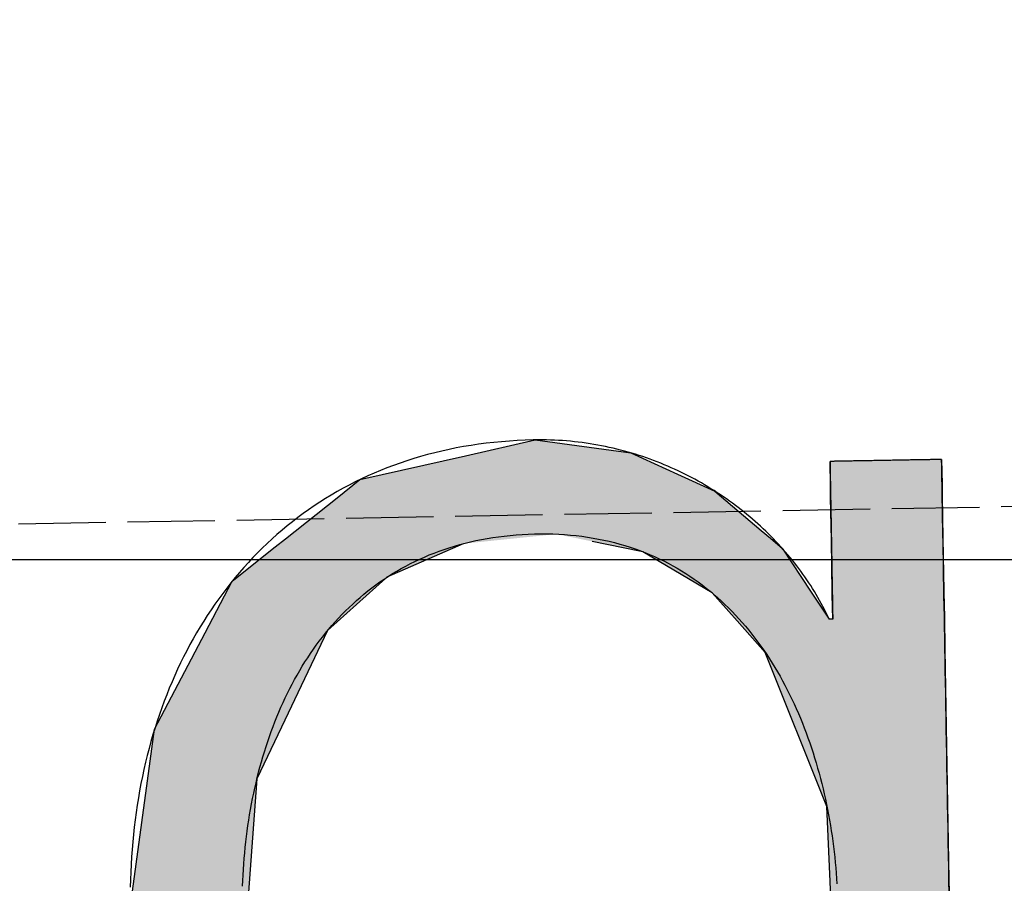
# Model space of a CAD drawing. Extents: x 562 to 7231, y 6017 to 11876.
# Tile 30 of 66: x 3619 to 3675, y 8147 to 8197. Entities that reach past the tile are written whole.
import ezdxf

# ---------------------------------------------------------------- set-up
doc = ezdxf.new("R2010")
doc.units = 0
doc.linetypes.add('GEN3', pattern=[6.25, 5, -1.25])
doc.layers.get('0').update_dxf_attribs({"linetype": 'CONTINUOUS'})
for name, color, linetype in [('3', 6, 'GEN3'), ('5', 3, 'CONTINUOUS'), ('LOGO', 7, 'CONTINUOUS')]:
    doc.layers.add(name, color=color, linetype=linetype)

# ---------------------------------------------------------------- blocks, each defined once
blk = doc.blocks.new('*U44')
at = {"layer": 'LOGO', "color": 30, "linetype": 'CONTINUOUS'}
for p, q in [((70.7363, 7.6539), (71.3157, 7.7745)), ((71.3157, 7.7745), (72.1028, 7.6539)), ((69.8624, 7.472), (70.7363, 7.6539)), ((72.1028, 7.6539), (72.4845, 7.472)), ((73.7466, 7.3511), (73.7466, 7.5547)), ((74.6685, 7.5547), (74.6685, 7.3511)), ((69.6721, 7.326), (69.8624, 7.472)), ((72.4845, 7.472), (72.791, 7.326)), ((69.2388, 6.9935), (69.6721, 7.326)), ((72.791, 7.326), (73.1692, 6.9935)), ((73.7466, 7.2564), (73.7466, 7.3511)), ((74.6685, 7.3511), (74.6685, 7.2564)), ((73.7466, 6.9032), (73.7466, 7.2564)), ((74.6685, 7.2564), (74.6685, 6.9032)), ((68.8059, 6.6613), (69.1533, 6.9279)), ((69.1533, 6.9279), (69.2388, 6.9935)), ((70.7043, 6.9279), (70.07, 6.6613)), ((72.1609, 6.8417), (71.7719, 6.9279)), ((73.1692, 6.9935), (73.2438, 6.9279)), ((73.2438, 6.9279), (73.3419, 6.8417)), ((72.1871, 6.8359), (72.1609, 6.8417)), ((72.7539, 6.4861), (72.1871, 6.8359)), ((73.3419, 6.8417), (73.3456, 6.8359)), ((73.3456, 6.8359), (73.5679, 6.4861)), ((73.7466, 6.4703), (73.7466, 6.9032)), ((74.6685, 6.9032), (74.6685, 6.4703)), ((68.5622, 6.2298), (68.792, 6.6507)), ((68.792, 6.6507), (68.8059, 6.6613)), ((70.0578, 6.6507), (69.5738, 6.2298)), ((70.07, 6.6613), (70.0578, 6.6507)), ((72.9559, 6.2517), (72.7539, 6.4861)), ((73.5679, 6.4861), (73.717, 6.2517)), ((73.7466, 6.4553), (73.7466, 6.4703)), ((73.7466, 6.2517), (73.7466, 6.4553)), ((74.6685, 6.4703), (74.6685, 6.4553)), ((74.6685, 6.4553), (74.6685, 6.2517)), ((68.1307, 5.4396), (68.5622, 6.2298)), ((69.5738, 6.2298), (69.1801, 5.4396)), ((73.1846, 5.9862), (72.9559, 6.2517)), ((74.6685, 6.2517), (74.6685, 5.9862)), ((73.6716, 4.7033), (73.1846, 5.9862)), ((74.6685, 5.9862), (74.6685, 4.7033)), ((68.0655, 5.0154), (68.1307, 5.4396)), ((69.1801, 5.4396), (68.9688, 5.0154)), ((67.9044, 3.9676), (68.0655, 5.0154)), ((68.9688, 5.0154), (68.872, 3.9676)), ((73.6874, 4.0846), (73.6716, 4.7033)), ((74.6685, 4.7033), (74.6685, 4.0846)), ((73.7076, 3.2947), (73.6874, 4.0846)), ((74.6685, 4.0846), (74.6685, 3.2947)), ((67.9538, 3.5803), (67.9044, 3.9676)), ((68.872, 3.9676), (68.8363, 3.5803)), ((68.0977, 2.4533), (67.9538, 3.5803)), ((68.8363, 3.5803), (69.1153, 2.4533)), ((73.2733, 2.0058), (73.7076, 3.2947)), ((74.6685, 3.2947), (74.6685, 2.0058)), ((68.1996, 2.2461), (68.0977, 2.4533)), ((69.1153, 2.4533), (69.1666, 2.2461)), ((68.6881, 1.253), (68.1996, 2.2461)), ((69.1666, 2.2461), (69.9859, 1.253)), ((72.9612, 1.6989), (73.2733, 2.0058)), ((74.6685, 2.0058), (74.6685, 1.6989)), ((72.3688, 1.1164), (72.9007, 1.6394)), ((72.9007, 1.6394), (72.9612, 1.6989)), ((73.717, 1.6394), (73.3842, 1.1164)), ((73.7466, 0.9127), (73.7466, 1.6394)), ((74.6685, 1.6989), (74.6685, 1.6394)), ((74.6685, 1.6394), (74.6685, 0.9127)), ((68.7042, 1.2203), (68.6881, 1.253)), ((69.0285, 0.9664), (68.7042, 1.2203)), ((69.9859, 1.253), (70.0543, 1.2203)), ((70.0543, 1.2203), (70.5857, 0.9664)), ((72.0541, 1.0079), (72.3688, 1.1164)), ((73.3842, 1.1164), (73.3151, 1.0079)), ((71.7444, 0.9011), (72.0541, 1.0079)), ((73.3151, 1.0079), (73.195, 0.9011)), ((69.1585, 0.8647), (69.0285, 0.9664)), ((70.5857, 0.9664), (71.3082, 0.8647)), ((71.39, 0.8647), (71.7444, 0.9011)), ((73.195, 0.9011), (73.1541, 0.8647)), ((73.7466, 0.6145), (73.7466, 0.9127)), ((74.6685, 0.9127), (74.6685, 0.6145)), ((69.1599, 0.8636), (69.1585, 0.8647)), ((69.6019, 0.5176), (69.1599, 0.8636)), ((73.1529, 0.8636), (72.7636, 0.5176)), ((73.1541, 0.8647), (73.1529, 0.8636)), ((73.6056, -0.6099), (73.7466, 0.6145)), ((74.6685, 0.6145), (74.5217, -0.6099)), ((69.7636, 0.391), (69.6019, 0.5176)), ((72.7636, 0.5176), (72.4943, 0.391)), ((70.739, 0.2002), (69.7636, 0.391)), ((72.4943, 0.391), (72.0885, 0.2002)), ((71.3157, 0.0874), (70.739, 0.2002)), ((72.0885, 0.2002), (71.3157, 0.0874)), ((73.4618, -0.9041), (73.6056, -0.6099)), ((74.5217, -0.6099), (74.4865, -0.9041)), ((68.4093, -1.4376), (68.1828, -0.7325)), ((69.1047, -0.7325), (69.3927, -1.4376)), ((73.1681, -1.5048), (73.4618, -0.9041)), ((74.4865, -0.9041), (74.1858, -1.5048)), ((68.5157, -1.7689), (68.4093, -1.4376)), ((69.3927, -1.4376), (69.7553, -1.7689)), ((72.422, -2.0466), (73.1681, -1.5048)), ((74.1858, -1.5048), (73.9145, -2.0466)), ((68.6521, -1.9038), (68.5157, -1.7689)), ((69.7553, -1.7689), (69.903, -1.9038)), ((68.9923, -2.2404), (68.6521, -1.9038)), ((69.903, -1.9038), (71.3157, -2.2404)), ((71.3157, -2.2404), (72.4121, -2.0538)), ((72.4121, -2.0538), (72.422, -2.0466)), ((73.9042, -2.0538), (73.6363, -2.2404)), ((73.9145, -2.0466), (73.9042, -2.0538)), ((69.233, -2.4785), (68.9923, -2.2404)), ((73.6363, -2.2404), (73.2945, -2.4785)), ((69.9216, -2.7663), (69.233, -2.4785)), ((73.2945, -2.4785), (72.8814, -2.7663)), ((70.2084, -2.8862), (69.9216, -2.7663)), ((72.8814, -2.7663), (72.1315, -2.8862)), ((71.3157, -3.0166), (70.2084, -2.8862)), ((72.1315, -2.8862), (71.3157, -3.0166))]:
    blk.add_line(p, q, dxfattribs=at)
at = {"layer": 'LOGO', "color": 30, "linetype": 'CONTINUOUS', "extrusion": (0, 0, -1)}
for points in [[(-71.3157, 7.7745), (-72.1028, 7.6539), (-70.7363, 7.6539)], [(-70.7363, 7.6539), (-72.4845, 7.472), (-69.8624, 7.472)], [(-70.7363, 7.6539), (-72.1028, 7.6539), (-72.4845, 7.472)], [(-73.7466, 7.5547), (-74.6685, 7.3511), (-73.7466, 7.3511)], [(-73.7466, 7.5547), (-74.6685, 7.5547), (-74.6685, 7.3511)], [(-69.8624, 7.472), (-72.791, 7.326), (-69.6721, 7.326)], [(-69.8624, 7.472), (-72.4845, 7.472), (-72.791, 7.326)], [(-69.6721, 7.326), (-73.1692, 6.9935), (-69.2388, 6.9935)], [(-69.6721, 7.326), (-72.791, 7.326), (-73.1692, 6.9935)], [(-73.7466, 7.3511), (-74.6685, 7.2564), (-73.7466, 7.2564)], [(-73.7466, 7.3511), (-74.6685, 7.3511), (-74.6685, 7.2564)], [(-73.7466, 7.2564), (-74.6685, 6.9032), (-73.7466, 6.9032)], [(-73.7466, 7.2564), (-74.6685, 7.2564), (-74.6685, 6.9032)], [(-69.1533, 6.9279), (-70.07, 6.6613), (-68.8059, 6.6613)], [(-69.2388, 6.9935), (-70.7043, 6.9279), (-69.1533, 6.9279)], [(-69.1533, 6.9279), (-70.7043, 6.9279), (-70.07, 6.6613)], [(-69.2388, 6.9935), (-71.476, 6.9935), (-70.7043, 6.9279)], [(-71.476, 6.9935), (-73.2438, 6.9279), (-71.7719, 6.9279)], [(-71.476, 6.9935), (-73.1692, 6.9935), (-73.2438, 6.9279)], [(-71.7719, 6.9279), (-73.3419, 6.8417), (-72.1609, 6.8417)], [(-71.7719, 6.9279), (-73.2438, 6.9279), (-73.3419, 6.8417)], [(-72.1609, 6.8417), (-73.3456, 6.8359), (-72.1871, 6.8359)], [(-72.1609, 6.8417), (-73.3419, 6.8417), (-73.3456, 6.8359)], [(-72.1871, 6.8359), (-73.5679, 6.4861), (-72.7539, 6.4861)], [(-72.1871, 6.8359), (-73.3456, 6.8359), (-73.5679, 6.4861)], [(-73.7466, 6.9032), (-74.6685, 6.4703), (-73.7466, 6.4703)], [(-73.7466, 6.9032), (-74.6685, 6.9032), (-74.6685, 6.4703)], [(-68.792, 6.6507), (-69.5738, 6.2298), (-68.5622, 6.2298)], [(-68.8059, 6.6613), (-70.0578, 6.6507), (-68.792, 6.6507)], [(-68.792, 6.6507), (-70.0578, 6.6507), (-69.5738, 6.2298)], [(-68.8059, 6.6613), (-70.07, 6.6613), (-70.0578, 6.6507)], [(-72.7539, 6.4861), (-73.717, 6.2517), (-72.9559, 6.2517)], [(-72.7539, 6.4861), (-73.5679, 6.4861), (-73.717, 6.2517)], [(-73.7466, 6.4703), (-74.6685, 6.4553), (-73.7466, 6.4553)], [(-73.7466, 6.4703), (-74.6685, 6.4703), (-74.6685, 6.4553)], [(-73.7466, 6.4553), (-74.6685, 6.2517), (-73.7466, 6.2517)], [(-73.7466, 6.4553), (-74.6685, 6.4553), (-74.6685, 6.2517)], [(-68.5622, 6.2298), (-69.1801, 5.4396), (-68.1307, 5.4396)], [(-68.5622, 6.2298), (-69.5738, 6.2298), (-69.1801, 5.4396)], [(-72.9559, 6.2517), (-74.6685, 5.9862), (-73.1846, 5.9862)], [(-72.9559, 6.2517), (-74.6685, 6.2517), (-74.6685, 5.9862)], [(-73.1846, 5.9862), (-74.6685, 4.7033), (-73.6716, 4.7033)], [(-73.1846, 5.9862), (-74.6685, 5.9862), (-74.6685, 4.7033)], [(-68.1307, 5.4396), (-68.9688, 5.0154), (-68.0655, 5.0154)], [(-68.1307, 5.4396), (-69.1801, 5.4396), (-68.9688, 5.0154)], [(-68.0655, 5.0154), (-68.872, 3.9676), (-67.9044, 3.9676)], [(-68.0655, 5.0154), (-68.9688, 5.0154), (-68.872, 3.9676)], [(-73.6716, 4.7033), (-74.6685, 4.0846), (-73.6874, 4.0846)], [(-73.6716, 4.7033), (-74.6685, 4.7033), (-74.6685, 4.0846)], [(-73.6874, 4.0846), (-74.6685, 3.2947), (-73.7076, 3.2947)], [(-73.6874, 4.0846), (-74.6685, 4.0846), (-74.6685, 3.2947)], [(-67.9044, 3.9676), (-68.8363, 3.5803), (-67.9538, 3.5803)], [(-67.9044, 3.9676), (-68.872, 3.9676), (-68.8363, 3.5803)], [(-67.9538, 3.5803), (-69.1153, 2.4533), (-68.0977, 2.4533)], [(-67.9538, 3.5803), (-68.8363, 3.5803), (-69.1153, 2.4533)], [(-73.7076, 3.2947), (-74.6685, 2.0058), (-73.2733, 2.0058)], [(-73.7076, 3.2947), (-74.6685, 3.2947), (-74.6685, 2.0058)], [(-68.0977, 2.4533), (-69.1666, 2.2461), (-68.1996, 2.2461)], [(-68.0977, 2.4533), (-69.1153, 2.4533), (-69.1666, 2.2461)], [(-68.1996, 2.2461), (-69.9859, 1.253), (-68.6881, 1.253)], [(-68.1996, 2.2461), (-69.1666, 2.2461), (-69.9859, 1.253)], [(-73.2733, 2.0058), (-74.6685, 1.6989), (-72.9612, 1.6989)], [(-73.2733, 2.0058), (-74.6685, 2.0058), (-74.6685, 1.6989)], [(-72.9007, 1.6394), (-73.3842, 1.1164), (-72.3688, 1.1164)], [(-72.9612, 1.6989), (-74.6685, 1.6394), (-72.9007, 1.6394)], [(-72.9007, 1.6394), (-73.717, 1.6394), (-73.3842, 1.1164)], [(-72.9612, 1.6989), (-74.6685, 1.6989), (-74.6685, 1.6394)], [(-73.7466, 1.6394), (-74.6685, 0.9127), (-73.7466, 0.9127)], [(-73.7466, 1.6394), (-74.6685, 1.6394), (-74.6685, 0.9127)], [(-68.6881, 1.253), (-70.0543, 1.2203), (-68.7042, 1.2203)], [(-68.6881, 1.253), (-69.9859, 1.253), (-70.0543, 1.2203)], [(-68.7042, 1.2203), (-70.5857, 0.9664), (-69.0285, 0.9664)], [(-68.7042, 1.2203), (-70.0543, 1.2203), (-70.5857, 0.9664)], [(-72.3688, 1.1164), (-73.3151, 1.0079), (-72.0541, 1.0079)], [(-72.3688, 1.1164), (-73.3842, 1.1164), (-73.3151, 1.0079)], [(-72.0541, 1.0079), (-73.195, 0.9011), (-71.7444, 0.9011)], [(-72.0541, 1.0079), (-73.3151, 1.0079), (-73.195, 0.9011)], [(-69.0285, 0.9664), (-71.3082, 0.8647), (-69.1585, 0.8647)], [(-69.0285, 0.9664), (-70.5857, 0.9664), (-71.3082, 0.8647)], [(-71.7444, 0.9011), (-73.1541, 0.8647), (-71.39, 0.8647)], [(-71.7444, 0.9011), (-73.195, 0.9011), (-73.1541, 0.8647)], [(-73.7466, 0.9127), (-74.6685, 0.6145), (-73.7466, 0.6145)], [(-73.7466, 0.9127), (-74.6685, 0.9127), (-74.6685, 0.6145)], [(-69.1585, 0.8647), (-71.3157, 0.8636), (-69.1599, 0.8636)], [(-69.1585, 0.8647), (-71.3082, 0.8647), (-71.3157, 0.8636)], [(-69.1599, 0.8636), (-72.7636, 0.5176), (-69.6019, 0.5176)], [(-69.1599, 0.8636), (-73.1529, 0.8636), (-72.7636, 0.5176)], [(-71.39, 0.8647), (-73.1529, 0.8636), (-71.3157, 0.8636)], [(-71.39, 0.8647), (-73.1541, 0.8647), (-73.1529, 0.8636)], [(-73.7466, 0.6145), (-74.5217, -0.6099), (-73.6056, -0.6099)], [(-73.7466, 0.6145), (-74.6685, 0.6145), (-74.5217, -0.6099)], [(-69.6019, 0.5176), (-72.4943, 0.391), (-69.7636, 0.391)], [(-69.6019, 0.5176), (-72.7636, 0.5176), (-72.4943, 0.391)], [(-69.7636, 0.391), (-72.0885, 0.2002), (-70.739, 0.2002)], [(-69.7636, 0.391), (-72.4943, 0.391), (-72.0885, 0.2002)], [(-70.739, 0.2002), (-72.0885, 0.2002), (-71.3157, 0.0874)], [(-73.6056, -0.6099), (-74.4865, -0.9041), (-73.4618, -0.9041)], [(-73.6056, -0.6099), (-74.5217, -0.6099), (-74.4865, -0.9041)], [(-68.1828, -0.7325), (-69.3927, -1.4376), (-68.4093, -1.4376)], [(-68.1828, -0.7325), (-69.1047, -0.7325), (-69.3927, -1.4376)], [(-73.4618, -0.9041), (-74.1858, -1.5048), (-73.1681, -1.5048)], [(-73.4618, -0.9041), (-74.4865, -0.9041), (-74.1858, -1.5048)], [(-68.4093, -1.4376), (-69.7553, -1.7689), (-68.5157, -1.7689)], [(-68.4093, -1.4376), (-69.3927, -1.4376), (-69.7553, -1.7689)], [(-73.1681, -1.5048), (-73.9145, -2.0466), (-72.422, -2.0466)], [(-73.1681, -1.5048), (-74.1858, -1.5048), (-73.9145, -2.0466)], [(-68.5157, -1.7689), (-69.903, -1.9038), (-68.6521, -1.9038)], [(-68.5157, -1.7689), (-69.7553, -1.7689), (-69.903, -1.9038)], [(-68.6521, -1.9038), (-71.3157, -2.2404), (-68.9923, -2.2404)], [(-68.6521, -1.9038), (-69.903, -1.9038), (-71.3157, -2.2404)], [(-72.4121, -2.0538), (-73.6363, -2.2404), (-71.3157, -2.2404)], [(-72.422, -2.0466), (-73.9042, -2.0538), (-72.4121, -2.0538)], [(-72.4121, -2.0538), (-73.9042, -2.0538), (-73.6363, -2.2404)], [(-72.422, -2.0466), (-73.9145, -2.0466), (-73.9042, -2.0538)], [(-68.9923, -2.2404), (-73.2945, -2.4785), (-69.233, -2.4785)], [(-68.9923, -2.2404), (-73.6363, -2.2404), (-73.2945, -2.4785)], [(-69.233, -2.4785), (-72.8814, -2.7663), (-69.9216, -2.7663)], [(-69.233, -2.4785), (-73.2945, -2.4785), (-72.8814, -2.7663)], [(-69.9216, -2.7663), (-72.1315, -2.8862), (-70.2084, -2.8862)], [(-69.9216, -2.7663), (-72.8814, -2.7663), (-72.1315, -2.8862)], [(-70.2084, -2.8862), (-72.1315, -2.8862), (-71.3157, -3.0166)]]:
    blk.add_solid(points, dxfattribs=at)
blk = doc.blocks.new('KLAUS')
at = {"layer": 'LOGO'}
for points in [[(74.6685, 7.5547, 0), (74.6682, 7.5547, 0), (74.6674, 7.5547, 0), (74.666, 7.5547, 0), (74.664, 7.5547, 0), (74.6615, 7.5547, 0), (74.6585, 7.5547, 0), (74.655, 7.5547, 0), (74.6511, 7.5547, 0), (74.6466, 7.5547, 0), (74.6416, 7.5547, 0), (74.6362, 7.5547, 0), (74.6304, 7.5547, 0), (74.6241, 7.5547, 0), (74.6174, 7.5547, 0), (74.6102, 7.5547, 0), (74.6027, 7.5547, 0), (74.5948, 7.5547, 0), (74.5865, 7.5547, 0), (74.5779, 7.5547, 0), (74.5689, 7.5547, 0), (74.5595, 7.5547, 0), (74.5498, 7.5547, 0), (74.5398, 7.5547, 0), (74.5295, 7.5547, 0), (74.519, 7.5547, 0), (74.5081, 7.5547, 0), (74.4969, 7.5547, 0), (74.4855, 7.5547, 0), (74.4739, 7.5547, 0), (74.462, 7.5547, 0), (74.4499, 7.5547, 0), (74.4376, 7.5547, 0), (74.425, 7.5547, 0), (74.4123, 7.5547, 0), (74.3994, 7.5547, 0), (74.3864, 7.5547, 0), (74.3732, 7.5547, 0), (74.3598, 7.5547, 0), (74.3464, 7.5547, 0), (74.3328, 7.5547, 0), (74.3191, 7.5547, 0), (74.3053, 7.5547, 0), (74.2914, 7.5547, 0), (74.2775, 7.5547, 0), (74.2635, 7.5547, 0), (74.2494, 7.5547, 0), (74.2353, 7.5547, 0), (74.2212, 7.5547, 0), (74.2071, 7.5547, 0), (74.193, 7.5547, 0), (74.1789, 7.5547, 0), (74.1648, 7.5547, 0), (74.1508, 7.5547, 0), (74.1368, 7.5547, 0), (74.1228, 7.5547, 0), (74.1089, 7.5547, 0), (74.0952, 7.5547, 0), (74.0815, 7.5547, 0), (74.0679, 7.5547, 0), (74.0544, 7.5547, 0), (74.0411, 7.5547, 0), (74.0279, 7.5547, 0), (74.0148, 7.5547, 0), (74.002, 7.5547, 0), (73.9893, 7.5547, 0), (73.9768, 7.5547, 0), (73.9645, 7.5547, 0), (73.9524, 7.5547, 0), (73.9405, 7.5547, 0), (73.9288, 7.5547, 0), (73.9175, 7.5547, 0), (73.9063, 7.5547, 0), (73.8955, 7.5547, 0), (73.8849, 7.5547, 0), (73.8746, 7.5547, 0), (73.8646, 7.5547, 0), (73.855, 7.5547, 0), (73.8457, 7.5547, 0), (73.8367, 7.5547, 0), (73.828, 7.5547, 0), (73.8198, 7.5547, 0), (73.8119, 7.5547, 0), (73.8044, 7.5547, 0), (73.7973, 7.5547, 0), (73.7906, 7.5547, 0), (73.7843, 7.5547, 0), (73.7785, 7.5547, 0), (73.7731, 7.5547, 0), (73.7682, 7.5547, 0), (73.7638, 7.5547, 0), (73.7598, 7.5547, 0), (73.7563, 7.5547, 0), (73.7534, 7.5547, 0), (73.7509, 7.5547, 0), (73.749, 7.5547, 0), (73.7477, 7.5547, 0), (73.7468, 7.5547, 0), (73.7466, 7.5547, 0), (73.7466, 7.5542, 0), (73.7466, 7.553, 0), (73.7466, 7.5509, 0), (73.7466, 7.5481, 0), (73.7466, 7.5446, 0), (73.7466, 7.5403, 0), (73.7466, 7.5353, 0), (73.7466, 7.5296, 0), (73.7466, 7.5232, 0), (73.7466, 7.5162, 0), (73.7466, 7.5085, 0), (73.7466, 7.5002, 0), (73.7466, 7.4913, 0), (73.7466, 7.4818, 0), (73.7466, 7.4717, 0), (73.7466, 7.461, 0), (73.7466, 7.4498, 0), (73.7466, 7.438, 0), (73.7466, 7.4258, 0), (73.7466, 7.413, 0), (73.7466, 7.3998, 0), (73.7466, 7.3861, 0), (73.7466, 7.3719, 0), (73.7466, 7.3574, 0), (73.7466, 7.3423, 0), (73.7466, 7.327, 0), (73.7466, 7.3112, 0), (73.7466, 7.295, 0), (73.7466, 7.2786, 0), (73.7466, 7.2617, 0), (73.7466, 7.2446, 0), (73.7466, 7.2272, 0), (73.7466, 7.2095, 0), (73.7466, 7.1915, 0), (73.7466, 7.1732, 0), (73.7466, 7.1548, 0), (73.7466, 7.1361, 0), (73.7466, 7.1172, 0), (73.7466, 7.0982, 0), (73.7466, 7.079, 0), (73.7466, 7.0596, 0), (73.7466, 7.0401, 0), (73.7466, 7.0205, 0), (73.7466, 7.0008, 0), (73.7466, 6.981, 0), (73.7466, 6.9611, 0), (73.7466, 6.9412, 0), (73.7466, 6.9213, 0), (73.7466, 6.9013, 0), (73.7466, 6.8814, 0), (73.7466, 6.8614, 0), (73.7466, 6.8415, 0), (73.7466, 6.8217, 0), (73.7466, 6.8019, 0), (73.7466, 6.7822, 0), (73.7466, 6.7626, 0), (73.7466, 6.7431, 0), (73.7466, 6.7238, 0), (73.7466, 6.7046, 0), (73.7466, 6.6856, 0), (73.7466, 6.6668, 0), (73.7466, 6.6481, 0), (73.7466, 6.6297, 0), (73.7466, 6.6115, 0), (73.7466, 6.5936, 0), (73.7466, 6.5759, 0), (73.7466, 6.5586, 0), (73.7466, 6.5415, 0), (73.7466, 6.5247, 0), (73.7466, 6.5083, 0), (73.7466, 6.4922, 0), (73.7466, 6.4765, 0), (73.7466, 6.4612, 0), (73.7466, 6.4463, 0), (73.7466, 6.4318, 0), (73.7466, 6.4177, 0), (73.7466, 6.4041, 0), (73.7466, 6.3909, 0), (73.7466, 6.3783, 0), (73.7466, 6.3661, 0), (73.7466, 6.3544, 0), (73.7466, 6.3433, 0), (73.7466, 6.3328, 0), (73.7466, 6.3228, 0), (73.7466, 6.3133, 0), (73.7466, 6.3045, 0), (73.7466, 6.2964, 0), (73.7466, 6.2888, 0), (73.7466, 6.2819, 0), (73.7466, 6.2756, 0), (73.7466, 6.2701, 0), (73.7466, 6.2652, 0), (73.7466, 6.2611, 0), (73.7466, 6.2577, 0), (73.7466, 6.255, 0), (73.7466, 6.2531, 0), (73.7466, 6.252, 0), (73.7466, 6.2517, 0), (73.7466, 6.2517, 0), (73.7466, 6.2517, 0), (73.7465, 6.2517, 0), (73.7464, 6.2517, 0), (73.7464, 6.2517, 0), (73.7463, 6.2517, 0), (73.7461, 6.2517, 0), (73.746, 6.2517, 0), (73.7459, 6.2517, 0), (73.7457, 6.2517, 0), (73.7455, 6.2517, 0), (73.7453, 6.2517, 0), (73.7451, 6.2517, 0), (73.7449, 6.2517, 0), (73.7447, 6.2517, 0), (73.7444, 6.2517, 0), (73.7442, 6.2517, 0), (73.7439, 6.2517, 0), (73.7436, 6.2517, 0), (73.7434, 6.2517, 0), (73.7431, 6.2517, 0), (73.7427, 6.2517, 0), (73.7424, 6.2517, 0), (73.7421, 6.2517, 0), (73.7417, 6.2517, 0), (73.7414, 6.2517, 0), (73.741, 6.2517, 0), (73.7407, 6.2517, 0), (73.7403, 6.2517, 0), (73.7399, 6.2517, 0), (73.7395, 6.2517, 0), (73.7391, 6.2517, 0), (73.7387, 6.2517, 0), (73.7383, 6.2517, 0), (73.7379, 6.2517, 0), (73.7375, 6.2517, 0), (73.737, 6.2517, 0), (73.7366, 6.2517, 0), (73.7362, 6.2517, 0), (73.7357, 6.2517, 0), (73.7353, 6.2517, 0), (73.7349, 6.2517, 0), (73.7344, 6.2517, 0), (73.734, 6.2517, 0), (73.7335, 6.2517, 0), (73.7331, 6.2517, 0), (73.7326, 6.2517, 0), (73.7322, 6.2517, 0), (73.7317, 6.2517, 0), (73.7313, 6.2517, 0), (73.7308, 6.2517, 0), (73.7303, 6.2517, 0), (73.7299, 6.2517, 0), (73.7294, 6.2517, 0), (73.729, 6.2517, 0), (73.7286, 6.2517, 0), (73.7281, 6.2517, 0), (73.7277, 6.2517, 0), (73.7272, 6.2517, 0), (73.7268, 6.2517, 0), (73.7264, 6.2517, 0), (73.726, 6.2517, 0), (73.7255, 6.2517, 0), (73.7251, 6.2517, 0), (73.7247, 6.2517, 0), (73.7243, 6.2517, 0), (73.7239, 6.2517, 0), (73.7235, 6.2517, 0), (73.7231, 6.2517, 0), (73.7228, 6.2517, 0), (73.7224, 6.2517, 0), (73.7221, 6.2517, 0), (73.7217, 6.2517, 0), (73.7214, 6.2517, 0), (73.721, 6.2517, 0), (73.7207, 6.2517, 0), (73.7204, 6.2517, 0), (73.7201, 6.2517, 0), (73.7198, 6.2517, 0), (73.7195, 6.2517, 0), (73.7193, 6.2517, 0), (73.719, 6.2517, 0), (73.7188, 6.2517, 0), (73.7186, 6.2517, 0), (73.7184, 6.2517, 0), (73.7182, 6.2517, 0), (73.718, 6.2517, 0), (73.7178, 6.2517, 0), (73.7176, 6.2517, 0), (73.7175, 6.2517, 0), (73.7174, 6.2517, 0), (73.7173, 6.2517, 0), (73.7172, 6.2517, 0), (73.7171, 6.2517, 0), (73.717, 6.2517, 0), (73.717, 6.2517, 0), (73.717, 6.2517, 0), (73.7149, 6.2565, 0), (73.7034, 6.282, 0), (73.6916, 6.3074, 0), (73.6794, 6.3327, 0), (73.6669, 6.3579, 0), (73.6541, 6.383, 0), (73.6409, 6.408, 0), (73.6273, 6.4329, 0), (73.6135, 6.4576, 0), (73.5993, 6.4822, 0), (73.5847, 6.5068, 0), (73.5698, 6.5311, 0), (73.5546, 6.5554, 0), (73.5391, 6.5795, 0), (73.5232, 6.6035, 0), (73.5071, 6.6273, 0), (73.4906, 6.651, 0), (73.4738, 6.6746, 0), (73.4567, 6.698, 0), (73.4392, 6.7212, 0), (73.4215, 6.7443, 0), (73.4035, 6.7673, 0), (73.3851, 6.79, 0), (73.3665, 6.8126, 0), (73.3475, 6.835, 0), (73.3283, 6.8573, 0), (73.3088, 6.8794, 0), (73.289, 6.9012, 0), (73.2689, 6.923, 0), (73.2485, 6.9445, 0), (73.2278, 6.9658, 0), (73.2069, 6.9869, 0), (73.1857, 7.0078, 0), (73.1642, 7.0286, 0), (73.1424, 7.0491, 0), (73.1204, 7.0694, 0), (73.0981, 7.0895, 0), (73.0756, 7.1093, 0), (73.0528, 7.129, 0), (73.0297, 7.1484, 0), (73.0064, 7.1676, 0), (72.9828, 7.1866, 0), (72.959, 7.2054, 0), (72.9349, 7.2238, 0), (72.9106, 7.2421, 0), (72.886, 7.2601, 0), (72.8612, 7.2779, 0), (72.8362, 7.2954, 0), (72.8109, 7.3127, 0), (72.7854, 7.3297, 0), (72.7597, 7.3464, 0), (72.7337, 7.3629, 0), (72.7076, 7.3791, 0), (72.6812, 7.3951, 0), (72.6545, 7.4107, 0), (72.6277, 7.4261, 0), (72.6007, 7.4412, 0), (72.5734, 7.456, 0), (72.5459, 7.4705, 0), (72.5183, 7.4848, 0), (72.4904, 7.4987, 0), (72.4623, 7.5123, 0), (72.4341, 7.5257, 0), (72.4056, 7.5387, 0), (72.377, 7.5514, 0), (72.3481, 7.5638, 0), (72.3191, 7.5759, 0), (72.2899, 7.5877, 0), (72.2605, 7.5991, 0), (72.2309, 7.6102, 0), (72.2012, 7.621, 0), (72.1712, 7.6315, 0), (72.1411, 7.6416, 0), (72.1109, 7.6513, 0), (72.0805, 7.6608, 0), (72.0499, 7.6698, 0), (72.0191, 7.6786, 0), (71.9882, 7.6869, 0), (71.9571, 7.6949, 0), (71.9259, 7.7026, 0), (71.8946, 7.7099, 0), (71.8631, 7.7168, 0), (71.8314, 7.7233, 0), (71.7996, 7.7295, 0), (71.7677, 7.7352, 0), (71.7356, 7.7406, 0), (71.7034, 7.7457, 0), (71.671, 7.7503, 0), (71.6386, 7.7545, 0), (71.606, 7.7584, 0), (71.5732, 7.7618, 0), (71.5404, 7.7648, 0), (71.5074, 7.7675, 0), (71.4744, 7.7697, 0), (71.4412, 7.7715, 0), (71.4079, 7.7728, 0), (71.3745, 7.7738, 0), (71.3409, 7.7743, 0), (71.299, 7.7744, 0), (71.2327, 7.7736, 0), (71.1669, 7.7717, 0), (71.1017, 7.7688, 0), (71.0371, 7.7648, 0), (70.9732, 7.7598, 0), (70.9098, 7.7537, 0), (70.847, 7.7466, 0), (70.7849, 7.7385, 0), (70.7233, 7.7294, 0), (70.6624, 7.7193, 0), (70.6021, 7.7081, 0), (70.5424, 7.6961, 0), (70.4833, 7.683, 0), (70.4248, 7.669, 0), (70.367, 7.654, 0), (70.3097, 7.638, 0), (70.2531, 7.6212, 0), (70.1972, 7.6034, 0), (70.1418, 7.5847, 0), (70.0871, 7.565, 0), (70.033, 7.5445, 0), (69.9796, 7.5231, 0), (69.9267, 7.5008, 0), (69.8746, 7.4776, 0), (69.823, 7.4535, 0), (69.7721, 7.4286, 0), (69.7218, 7.4028, 0), (69.6722, 7.3762, 0), (69.6233, 7.3488, 0), (69.5749, 7.3205, 0), (69.5272, 7.2915, 0), (69.4802, 7.2616, 0), (69.4338, 7.2309, 0), (69.3881, 7.1994, 0), (69.3431, 7.1672, 0), (69.2987, 7.1342, 0), (69.2549, 7.1004, 0), (69.2118, 7.0658, 0), (69.1694, 7.0306, 0), (69.1276, 6.9946, 0), (69.0866, 6.9578, 0), (69.0461, 6.9204, 0), (69.0064, 6.8822, 0), (68.9673, 6.8433, 0), (68.9289, 6.8037, 0), (68.8912, 6.7635, 0), (68.8541, 6.7226, 0), (68.8178, 6.681, 0), (68.7821, 6.6388, 0), (68.7471, 6.5959, 0), (68.7127, 6.5523, 0), (68.6791, 6.5082, 0), (68.6461, 6.4634, 0), (68.6139, 6.418, 0), (68.5823, 6.372, 0), (68.5514, 6.3254, 0), (68.5213, 6.2783, 0), (68.4918, 6.2305, 0), (68.463, 6.1822, 0), (68.4349, 6.1333, 0), (68.4075, 6.0839, 0), (68.3809, 6.0339, 0), (68.3549, 5.9834, 0), (68.3296, 5.9323, 0), (68.3051, 5.8808, 0), (68.2812, 5.8287, 0), (68.2581, 5.7762, 0), (68.2357, 5.7231, 0), (68.214, 5.6696, 0), (68.193, 5.6156, 0), (68.1727, 5.5611, 0), (68.1532, 5.5062, 0), (68.1344, 5.4509, 0), (68.1163, 5.3951, 0), (68.0989, 5.3388, 0), (68.0823, 5.2822, 0), (68.0664, 5.2251, 0), (68.0512, 5.1677, 0), (68.0368, 5.1098, 0), (68.0231, 5.0516, 0), (68.0101, 4.993, 0), (67.9979, 4.934, 0), (67.9864, 4.8747, 0), (67.9757, 4.815, 0), (67.9657, 4.755, 0), (67.9565, 4.6946, 0), (67.948, 4.6339, 0), (67.9402, 4.5729, 0), (67.9332, 4.5117, 0), (67.927, 4.4501, 0), (67.9215, 4.3882, 0), (67.9168, 4.326, 0), (67.9128, 4.2636, 0), (67.9096, 4.2009, 0), (67.9072, 4.138, 0)], [(74.6685, 3.9684, 0), (74.6685, 4.0746, 0), (74.6685, 4.1809, 0), (74.6685, 4.2871, 0), (74.6685, 4.3931, 0), (74.6685, 4.4989, 0), (74.6685, 4.6044, 0), (74.6685, 4.7093, 0), (74.6685, 4.8138, 0), (74.6685, 4.9177, 0), (74.6685, 5.0208, 0), (74.6685, 5.1232, 0), (74.6685, 5.2247, 0), (74.6685, 5.3252, 0), (74.6685, 5.4247, 0), (74.6685, 5.523, 0), (74.6685, 5.6201, 0), (74.6685, 5.7159, 0), (74.6685, 5.8102, 0), (74.6685, 5.9031, 0), (74.6685, 5.9944, 0), (74.6685, 6.084, 0), (74.6685, 6.1718, 0), (74.6685, 6.2578, 0), (74.6685, 6.3418, 0), (74.6685, 6.4238, 0), (74.6685, 6.5037, 0), (74.6685, 6.5814, 0), (74.6685, 6.6568, 0), (74.6685, 6.7298, 0), (74.6685, 6.8003, 0), (74.6685, 6.8682, 0), (74.6685, 6.9336, 0), (74.6685, 6.9961, 0), (74.6685, 7.0559, 0), (74.6685, 7.1127, 0), (74.6685, 7.1665, 0), (74.6685, 7.2172, 0), (74.6685, 7.2648, 0), (74.6685, 7.309, 0), (74.6685, 7.3499, 0), (74.6685, 7.3874, 0), (74.6685, 7.4213, 0), (74.6685, 7.4516, 0), (74.6685, 7.4782, 0), (74.6685, 7.5009, 0), (74.6685, 7.5198, 0), (74.6685, 7.5347, 0), (74.6685, 7.5456, 0), (74.6685, 7.5522, 0), (74.6685, 7.5546, 0), (74.6685, 7.5547, 0), (74.6685, 7.5547, 0), (74.6685, 7.5547, 0), (74.6685, 7.5547, 0), (74.6685, 7.5547, 0), (74.6685, 7.5547, 0), (74.6685, 7.5547, 0), (74.6685, 7.5547, 0), (74.6685, 7.5547, 0), (74.6685, 7.5547, 0), (74.6685, 7.5547, 0), (74.6685, 7.5547, 0), (74.6685, 7.5547, 0), (74.6685, 7.5547, 0), (74.6685, 7.5547, 0), (74.6685, 7.5547, 0), (74.6685, 7.5547, 0), (74.6685, 7.5547, 0), (74.6685, 7.5547, 0), (74.6685, 7.5547, 0), (74.6685, 7.5547, 0), (74.6685, 7.5547, 0), (74.6685, 7.5547, 0), (74.6685, 7.5547, 0), (74.6685, 7.5547, 0), (74.6685, 7.5547, 0), (74.6685, 7.5547, 0), (74.6685, 7.5547, 0), (74.6685, 7.5547, 0), (74.6685, 7.5547, 0), (74.6685, 7.5547, 0), (74.6685, 7.5547, 0), (74.6685, 7.5547, 0), (74.6685, 7.5547, 0), (74.6685, 7.5547, 0), (74.6685, 7.5547, 0), (74.6685, 7.5547, 0), (74.6685, 7.5547, 0), (74.6685, 7.5547, 0), (74.6685, 7.5547, 0), (74.6685, 7.5547, 0), (74.6685, 7.5547, 0), (74.6685, 7.5547, 0), (74.6685, 7.5547, 0), (74.6685, 7.5547, 0), (74.6685, 7.5547, 0), (74.6685, 7.5547, 0), (74.6685, 7.5547, 0), (74.6685, 7.5547, 0), (74.6685, 7.5547, 0), (74.6685, 7.5547, 0), (74.6685, 7.5547, 0), (74.6685, 7.5547, 0), (74.6685, 7.5547, 0), (74.6685, 7.5547, 0), (74.6685, 7.5547, 0), (74.6685, 7.5547, 0), (74.6685, 7.5547, 0), (74.6685, 7.5547, 0), (74.6685, 7.5547, 0), (74.6685, 7.5547, 0), (74.6685, 7.5547, 0), (74.6685, 7.5547, 0), (74.6685, 7.5547, 0), (74.6685, 7.5547, 0), (74.6685, 7.5547, 0), (74.6685, 7.5547, 0), (74.6685, 7.5547, 0), (74.6685, 7.5547, 0), (74.6685, 7.5547, 0), (74.6685, 7.5547, 0), (74.6685, 7.5547, 0), (74.6685, 7.5547, 0), (74.6685, 7.5547, 0), (74.6685, 7.5547, 0), (74.6685, 7.5547, 0), (74.6685, 7.5547, 0), (74.6685, 7.5547, 0), (74.6685, 7.5547, 0), (74.6685, 7.5547, 0), (74.6685, 7.5547, 0), (74.6685, 7.5547, 0), (74.6685, 7.5547, 0), (74.6685, 7.5547, 0), (74.6685, 7.5547, 0), (74.6685, 7.5547, 0), (74.6685, 7.5547, 0), (74.6685, 7.5547, 0), (74.6685, 7.5547, 0), (74.6685, 7.5547, 0), (74.6685, 7.5547, 0), (74.6685, 7.5547, 0), (74.6685, 7.5547, 0), (74.6685, 7.5547, 0), (74.6685, 7.5547, 0), (74.6685, 7.5547, 0), (74.6685, 7.5547, 0), (74.6685, 7.5547, 0)], [(68.8341, 4.1314, 0), (68.8368, 4.1772, 0), (68.8399, 4.2229, 0), (68.8435, 4.2686, 0), (68.8474, 4.3142, 0), (68.8519, 4.3597, 0), (68.8567, 4.4052, 0), (68.862, 4.4505, 0), (68.8677, 4.4957, 0), (68.8739, 4.5408, 0), (68.8805, 4.5857, 0), (68.8876, 4.6305, 0), (68.8951, 4.6752, 0), (68.9031, 4.7197, 0), (68.9115, 4.7641, 0), (68.9204, 4.8082, 0), (68.9297, 4.8522, 0), (68.9395, 4.896, 0), (68.9498, 4.9396, 0), (68.9605, 4.983, 0), (68.9716, 5.0262, 0), (68.9832, 5.0691, 0), (68.9953, 5.1118, 0), (69.0079, 5.1543, 0), (69.0209, 5.1965, 0), (69.0344, 5.2384, 0), (69.0484, 5.2801, 0), (69.0628, 5.3215, 0), (69.0777, 5.3626, 0), (69.0931, 5.4034, 0), (69.109, 5.4439, 0), (69.1253, 5.4841, 0), (69.1422, 5.524, 0), (69.1595, 5.5635, 0), (69.1773, 5.6027, 0), (69.1955, 5.6415, 0), (69.2143, 5.68, 0), (69.2336, 5.7181, 0), (69.2533, 5.7558, 0), (69.2735, 5.7932, 0), (69.2943, 5.8301, 0), (69.3155, 5.8667, 0), (69.3372, 5.9028, 0), (69.3595, 5.9386, 0), (69.3822, 5.9738, 0), (69.4054, 6.0087, 0), (69.4292, 6.0431, 0), (69.4534, 6.077, 0), (69.4781, 6.1105, 0), (69.5034, 6.1435, 0), (69.5292, 6.176, 0), (69.5555, 6.2081, 0), (69.5822, 6.2396, 0), (69.6096, 6.2706, 0), (69.6374, 6.3011, 0), (69.6657, 6.3311, 0), (69.6946, 6.3606, 0), (69.724, 6.3895, 0), (69.7539, 6.4178, 0), (69.7843, 6.4456, 0), (69.8153, 6.4728, 0), (69.8468, 6.4994, 0), (69.8788, 6.5255, 0), (69.9114, 6.5509, 0), (69.9445, 6.5758, 0), (69.9781, 6.6, 0), (70.0123, 6.6236, 0), (70.047, 6.6466, 0), (70.0822, 6.6689, 0), (70.118, 6.6906, 0), (70.1543, 6.7116, 0), (70.1912, 6.732, 0), (70.2286, 6.7517, 0), (70.2666, 6.7707, 0), (70.3051, 6.789, 0), (70.3442, 6.8066, 0), (70.3838, 6.8235, 0), (70.424, 6.8396, 0), (70.4647, 6.8551, 0), (70.506, 6.8698, 0), (70.5479, 6.8837, 0), (70.5903, 6.8969, 0), (70.6333, 6.9093, 0), (70.6768, 6.921, 0), (70.721, 6.9319, 0), (70.7656, 6.942, 0), (70.8109, 6.9512, 0), (70.8567, 6.9597, 0), (70.9031, 6.9674, 0), (70.9501, 6.9742, 0), (70.9976, 6.9802, 0), (71.0458, 6.9854, 0), (71.0945, 6.9897, 0), (71.1438, 6.9931, 0), (71.1936, 6.9957, 0), (71.2441, 6.9974, 0), (71.2952, 6.9982, 0), (71.3463, 6.9981, 0), (71.3968, 6.9971, 0), (71.4467, 6.9951, 0), (71.496, 6.9922, 0), (71.5447, 6.9884, 0), (71.5927, 6.9837, 0), (71.6402, 6.9781, 0), (71.6871, 6.9716, 0), (71.7335, 6.9642, 0), (71.7792, 6.956, 0), (71.8243, 6.9469, 0), (71.8689, 6.937, 0), (71.9128, 6.9263, 0), (71.9562, 6.9147, 0), (71.9991, 6.9023, 0), (72.0413, 6.8891, 0), (72.083, 6.8752, 0), (72.1241, 6.8604, 0), (72.1646, 6.8449, 0), (72.2045, 6.8286, 0), (72.2439, 6.8116, 0), (72.2828, 6.7939, 0), (72.321, 6.7754, 0), (72.3587, 6.7562, 0), (72.3959, 6.7362, 0), (72.4325, 6.7156, 0), (72.4685, 6.6943, 0), (72.504, 6.6723, 0), (72.539, 6.6497, 0), (72.5734, 6.6264, 0), (72.6072, 6.6025, 0), (72.6406, 6.5779, 0), (72.6733, 6.5527, 0), (72.7056, 6.5268, 0), (72.7373, 6.5004, 0), (72.7684, 6.4734, 0), (72.799, 6.4458, 0), (72.8291, 6.4176, 0), (72.8587, 6.3889, 0), (72.8878, 6.3596, 0), (72.9163, 6.3297, 0), (72.9443, 6.2994, 0), (72.9718, 6.2685, 0), (72.9987, 6.2371, 0), (73.0252, 6.2052, 0), (73.0511, 6.1728, 0), (73.0765, 6.1399, 0), (73.1014, 6.1065, 0), (73.1258, 6.0727, 0), (73.1497, 6.0385, 0), (73.1731, 6.0038, 0), (73.196, 5.9686, 0), (73.2184, 5.9331, 0), (73.2403, 5.8971, 0), (73.2617, 5.8607, 0), (73.2826, 5.824, 0), (73.303, 5.7869, 0), (73.3229, 5.7494, 0), (73.3424, 5.7115, 0), (73.3613, 5.6733, 0), (73.3798, 5.6348, 0), (73.3978, 5.5959, 0), (73.4153, 5.5567, 0), (73.4323, 5.5172, 0), (73.4489, 5.4774, 0), (73.465, 5.4374, 0), (73.4806, 5.397, 0), (73.4957, 5.3564, 0), (73.5104, 5.3155, 0), (73.5246, 5.2744, 0), (73.5384, 5.2331, 0), (73.5516, 5.1915, 0), (73.5645, 5.1497, 0), (73.5769, 5.1077, 0), (73.5888, 5.0655, 0), (73.6003, 5.0232, 0), (73.6113, 4.9806, 0), (73.6218, 4.9379, 0), (73.632, 4.8951, 0), (73.6417, 4.8521, 0), (73.6509, 4.8089, 0), (73.6597, 4.7657, 0), (73.6681, 4.7223, 0), (73.676, 4.6789, 0), (73.6835, 4.6353, 0), (73.6905, 4.5917, 0), (73.6972, 4.548, 0), (73.7034, 4.5042, 0), (73.7092, 4.4604, 0), (73.7145, 4.4165, 0), (73.7195, 4.3727, 0), (73.724, 4.3288, 0), (73.7281, 4.2849, 0), (73.7318, 4.241, 0), (73.735, 4.1971, 0), (73.7379, 4.1532, 0), (73.7403, 4.1094, 0), (73.7424, 4.0656, 0)]]:
    blk.add_polyline3d(points, dxfattribs=at)
at = {"layer": 'LOGO', "color": 30, "linetype": 'CONTINUOUS'}
blk.add_blockref('*U44', (0, 0), dxfattribs=at)

msp = doc.modelspace()

# ---------------------------------------------------------------- linework, layer by layer
at = {"layer": '3'}
msp.add_line((1175.278, 8125.309), (6230.443, 8213.547), dxfattribs=at)
at = {"layer": '5'}
msp.add_line((6272.775, 8165.902), (872.775, 8165.902), dxfattribs=at)

# ---------------------------------------------------------------- block references
at = {"xscale": 6.929133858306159, "yscale": 6.929133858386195, "zscale": 6.929133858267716, "rotation": 0.9999999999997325}
msp.add_blockref('KLAUS', (3155.092, 8110.273), dxfattribs=at)

doc.saveas('drawing.dxf')
